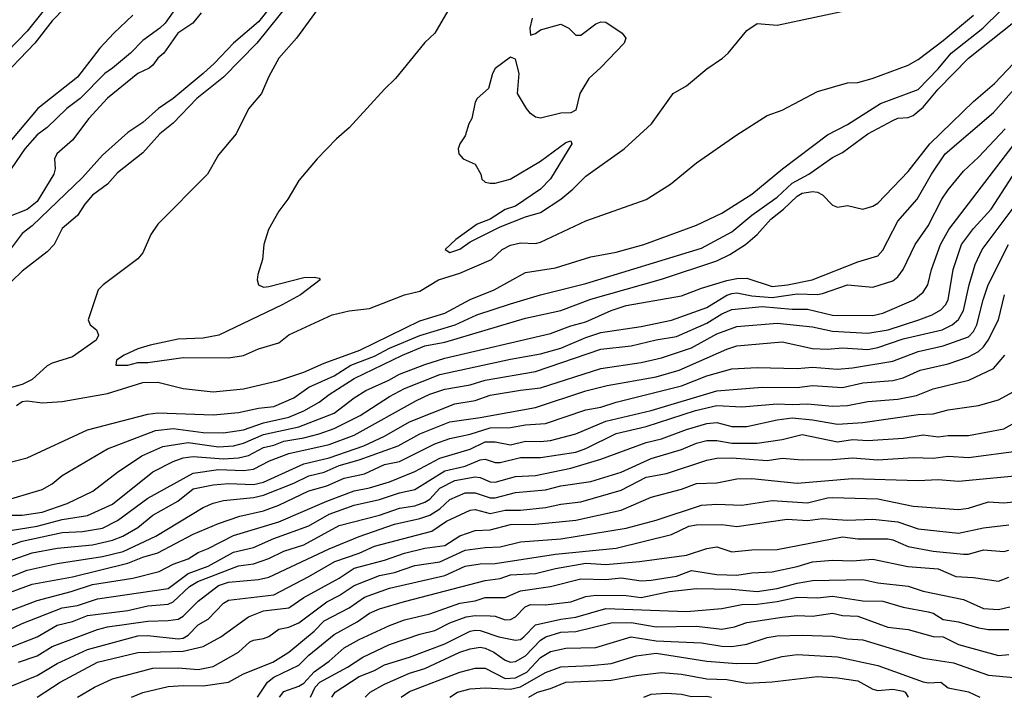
# Model space of a CAD drawing. Header units: metres. Extents: x -46681 to -43747, y -240911 to -237677.
# Tile 11 of 256: x -46393 to -46296, y -240911 to -240843. Entities that reach past the tile are written whole.
import ezdxf

# ---------------------------------------------------------------- set-up
doc = ezdxf.new("R2010")
doc.units = ezdxf.units.M
doc.layers.add('CONTOUR_INDEX', color=1, linetype='Continuous')
doc.layers.add('CONTOUR_INTER', color=3, linetype='Continuous')

msp = doc.modelspace()

# ---------------------------------------------------------------- linework, layer by layer
at = {"layer": 'CONTOUR_INDEX'}
for points, elevation in [([(-46363.335, -240837.52), (-46369.776, -240845.52), (-46373.095, -240848.895), (-46375.719, -240851.02), (-46378.095, -240853.469), (-46379.414, -240854.52), (-46381.095, -240856.424), (-46383.595, -240858.405), (-46384.595, -240859.535), (-46386.095, -240860.626), (-46386.866, -240861.52), (-46387.595, -240862.638), (-46389.095, -240863.941), (-46389.899, -240865.52), (-46390.595, -240866.256), (-46393.095, -240868.178), (-46394.095, -240869.159)], 125), ([(-46388.832, -240842.02), (-46390.095, -240843.294), (-46391.826, -240845.52), (-46395.595, -240849.417)], 130), ([(-46395.595, -240887.495), (-46392.595, -240886.73), (-46386.595, -240883.931), (-46380.595, -240882.388), (-46379.595, -240882.261), (-46374.095, -240882.438), (-46371.595, -240882.213), (-46369.595, -240881.786), (-46368.095, -240881.628), (-46366.095, -240880.763), (-46364.595, -240879.709), (-46362.095, -240878.587), (-46360.45, -240877.52), (-46358.095, -240876.619), (-46356.595, -240875.84), (-46353.595, -240874.556), (-46350.088, -240873.52), (-46347.907, -240872.52), (-46344.595, -240871.406), (-46341.595, -240870.512), (-46337.095, -240869.408), (-46325.595, -240865.898), (-46322.595, -240864.253), (-46320.595, -240862.595), (-46318.095, -240860.823), (-46316.595, -240859.444), (-46314.934, -240858.52), (-46312.595, -240856.878), (-46311.595, -240856.376), (-46309.095, -240854.539), (-46306.595, -240853.189), (-46306.095, -240852.987), (-46305.095, -240852.905), (-46304.595, -240852.698), (-46303.595, -240851.872), (-46302.095, -240850.098), (-46299.095, -240847.018), (-46294.595, -240843.421)], 125), ([(-46398.857, -240898.52), (-46392.095, -240896.173), (-46389.595, -240895.697), (-46386.095, -240895.366), (-46384.095, -240894.921), (-46383.095, -240894.523), (-46381.595, -240893.651), (-46380.095, -240892.43), (-46377.634, -240891.02), (-46376.095, -240889.82), (-46374.095, -240889.391), (-46372.595, -240889.278), (-46370.095, -240889.358), (-46369.095, -240889.152), (-46365.095, -240887.314), (-46362.595, -240886.735), (-46359.136, -240885.52), (-46357.095, -240884.579), (-46354.595, -240883.15), (-46350.095, -240881.356), (-46348.095, -240881.022), (-46346.595, -240880.512), (-46343.595, -240879.99), (-46341.595, -240879.782), (-46335.595, -240877.85), (-46331.595, -240877.256), (-46329.595, -240876.795), (-46326.595, -240875.777), (-46324.095, -240874.393), (-46322.095, -240873.668), (-46318.095, -240873.337), (-46314.595, -240873.693), (-46312.595, -240874.15), (-46309.095, -240874.341), (-46307.08, -240874.02), (-46304.02, -240873.02), (-46302.708, -240872.52), (-46301.822, -240872.02), (-46301.371, -240871.52), (-46301.125, -240871.02), (-46300.615, -240868.02), (-46299.797, -240865.52), (-46298.595, -240863.927), (-46296.842, -240862.02), (-46292.953, -240856.02)], 130), ([(-46395.595, -240906.078), (-46391.595, -240904.509), (-46389.595, -240903.361), (-46388.095, -240902.972), (-46386.595, -240902.384), (-46382.595, -240901.893), (-46380.595, -240901.434), (-46378.595, -240901.264), (-46378.095, -240901.048), (-46376.467, -240899.52), (-46375.622, -240899.02), (-46371.595, -240897.442), (-46370.095, -240897.254), (-46368.595, -240896.72), (-46367.095, -240896.011), (-46365.095, -240895.381), (-46361.595, -240893.442), (-46357.595, -240892.433), (-46355.595, -240891.726), (-46354.095, -240891.48), (-46353.095, -240891.144), (-46352.595, -240890.846), (-46351.595, -240889.739), (-46350.095, -240888.962), (-46348.095, -240888.617), (-46347.595, -240888.668), (-46346.595, -240889.109), (-46346.095, -240889.144), (-46344.095, -240888.579), (-46342.095, -240888.491), (-46338.595, -240887.744), (-46335.595, -240886.854), (-46331.095, -240885.19), (-46329.595, -240884.823), (-46327.095, -240883.898), (-46325.095, -240883.31), (-46324.095, -240883.228), (-46322.595, -240883.616), (-46321.095, -240883.623), (-46318.095, -240882.938), (-46316.595, -240882.763), (-46314.595, -240882.937), (-46312.095, -240883.369), (-46309.595, -240883.22), (-46304.095, -240882.426), (-46302.595, -240882.336), (-46301.095, -240881.95), (-46298.095, -240881.516), (-46296.095, -240880.959), (-46294.595, -240880.144)], 135), ([(-46382.232, -240910.52), (-46381.095, -240910.051), (-46378.595, -240909.457), (-46377.095, -240909.342), (-46375.095, -240909.38), (-46372.595, -240909.017), (-46371.095, -240908.181), (-46368.175, -240907.02), (-46366.595, -240906.044), (-46364.095, -240903.957), (-46363.095, -240902.931), (-46360.595, -240901.644), (-46359.095, -240900.582), (-46356.595, -240899.669), (-46351.095, -240898.412), (-46349.095, -240897.479), (-46347.595, -240897.24), (-46346.095, -240897.209), (-46340.095, -240896.306), (-46334.095, -240895.714), (-46328.595, -240894.331), (-46326.86, -240893.52), (-46326.095, -240893.365), (-46323.595, -240893.361), (-46322.095, -240893.53), (-46317.095, -240892.824), (-46315.095, -240892.943), (-46313.595, -240892.761), (-46311.095, -240892.92), (-46308.595, -240892.834), (-46306.095, -240893.097), (-46304.095, -240893.789), (-46300.095, -240894.203), (-46297.595, -240893.673), (-46295.095, -240893.392)], 140), ([(-46359.023, -240910.52), (-46358.514, -240910.02), (-46357.095, -240909.224), (-46354.595, -240908.12), (-46353.095, -240907.673), (-46349.595, -240906.046), (-46348.595, -240905.717), (-46347.595, -240905.539), (-46347.095, -240905.641), (-46346.249, -240906.02), (-46345.095, -240906.836), (-46344.595, -240907.022), (-46344.095, -240906.951), (-46343.095, -240906.411), (-46341.595, -240904.854), (-46341.065, -240904.52), (-46339.595, -240904.056), (-46338.095, -240903.971), (-46334.595, -240903.121), (-46332.595, -240903.071), (-46330.095, -240903.512), (-46326.095, -240903.458), (-46323.595, -240903.75), (-46322.328, -240903.52), (-46321.095, -240903.098), (-46317.595, -240902.551), (-46316.095, -240902.406), (-46314.595, -240902.47), (-46312.595, -240902.16), (-46311.595, -240902.399), (-46310.095, -240902.463), (-46307.095, -240903.55), (-46305.095, -240903.792), (-46302.595, -240904.482), (-46301.595, -240904.513), (-46300.095, -240905.266), (-46296.095, -240906.353), (-46295.095, -240906.278)], 145)]:
    msp.add_lwpolyline(points, dxfattribs=dict(at, elevation=elevation))
at = {"layer": 'CONTOUR_INTER'}
for points, elevation in [([(-46394.804, -240781.02), (-46391.306, -240788.52), (-46388.095, -240793.943), (-46386.879, -240795.52), (-46385.095, -240798.598), (-46383.322, -240802.52), (-46381.122, -240808.02), (-46379.043, -240812.02), (-46378.299, -240815.02), (-46377.346, -240817.52), (-46377.294, -240818.02), (-46377.45, -240818.52), (-46378.443, -240819.52), (-46378.618, -240820.02), (-46378.684, -240822.02), (-46378.359, -240823.52), (-46378.36, -240824.02), (-46378.595, -240824.701), (-46380.354, -240827.02), (-46383.48, -240832.02), (-46387.569, -240838.02), (-46392.595, -240844.334), (-46395.595, -240847.393)], 131), ([(-46362.595, -240834.54), (-46369.595, -240843.416), (-46372.097, -240845.52), (-46373.962, -240847.52), (-46375.088, -240848.52), (-46378.095, -240851.034), (-46379.552, -240852.02), (-46381.095, -240853.399), (-46382.595, -240854.397), (-46385.095, -240856.633), (-46387.095, -240858.882), (-46392.095, -240863.669), (-46393.095, -240864.434), (-46394.286, -240866.02)], 126), ([(-46360.362, -240837.52), (-46365.817, -240845.02), (-46367.585, -240847.02), (-46368.595, -240848.817), (-46369.296, -240850.52), (-46370.595, -240852.038), (-46371.818, -240854.52), (-46373.595, -240856.602), (-46374.663, -240858.52), (-46379.618, -240863.52), (-46380.314, -240864.52), (-46381.095, -240866.34), (-46381.595, -240866.946), (-46385.051, -240869.52), (-46385.531, -240870.02), (-46386.513, -240873.02), (-46386.32, -240873.52), (-46385.7, -240874.02), (-46385.508, -240874.52), (-46385.722, -240875.02), (-46388.095, -240876.675), (-46390.095, -240877.312), (-46390.595, -240877.578), (-46392.095, -240878.926), (-46393.095, -240879.421), (-46394.595, -240879.878)], 124), ([(-46393.649, -240881.52), (-46393.095, -240881.136), (-46392.595, -240881.06), (-46391.095, -240881.265), (-46389.095, -240881.125), (-46384.595, -240880.322), (-46381.095, -240879.241), (-46379.595, -240879.19), (-46377.095, -240879.818), (-46374.095, -240880.16), (-46371.095, -240879.876), (-46367.595, -240879.045), (-46365.095, -240878.203), (-46363.095, -240877.309), (-46359.54, -240876.02), (-46353.595, -240873.114), (-46351.095, -240872.354), (-46348.595, -240870.988), (-46346.207, -240870.02), (-46343.095, -240868.31), (-46340.095, -240867.856), (-46336.595, -240866.767), (-46334.095, -240866.273), (-46331.338, -240865.52), (-46326.095, -240863.596), (-46323.595, -240862.398), (-46320.595, -240860.515), (-46317.568, -240858.02), (-46313.095, -240854.639), (-46311.095, -240853.603), (-46307.841, -240851.52), (-46304.095, -240850.124), (-46302.095, -240848.077), (-46300.799, -240846.52), (-46297.67, -240844.02), (-46294.135, -240840.52)], 124), ([(-46350.347, -240841.52), (-46352.095, -240844.531), (-46353.095, -240845.465), (-46355.985, -240849.02), (-46357.095, -240850.086), (-46360.595, -240853.939), (-46361.858, -240855.02), (-46363.774, -240857.02), (-46365.595, -240859.153), (-46366.698, -240861.02), (-46367.595, -240862.214), (-46368.614, -240864.02), (-46369.094, -240865.52), (-46369.201, -240867.02), (-46369.674, -240868.52), (-46369.726, -240869.02), (-46369.595, -240869.526), (-46369.095, -240869.766), (-46368.595, -240869.698), (-46365.095, -240868.79), (-46364.095, -240868.778), (-46363.595, -240868.854), (-46363.474, -240869.02), (-46365.448, -240870.52), (-46367.264, -240871.52), (-46373.561, -240874.52), (-46375.095, -240874.842), (-46377.595, -240874.943), (-46380.357, -240875.52), (-46381.595, -240875.891), (-46382.963, -240876.52), (-46383.709, -240877.02), (-46383.764, -240877.52), (-46382.601, -240877.52), (-46381.595, -240877.265), (-46380.595, -240877.238), (-46377.095, -240876.762), (-46372.595, -240876.78), (-46371.095, -240876.544), (-46369.595, -240875.889), (-46367.595, -240875.284), (-46366.595, -240874.513), (-46362.297, -240872.52), (-46360.595, -240872.119), (-46358.595, -240871.873), (-46355.095, -240870.531), (-46353.595, -240870.15), (-46351.731, -240869.02), (-46349.595, -240868.366), (-46346.457, -240867.02), (-46345.397, -240866.02), (-46344.595, -240865.601), (-46343.595, -240865.349), (-46342.095, -240865.441), (-46341.595, -240865.28), (-46337.095, -240863.168), (-46331.095, -240861.039), (-46328.695, -240859.52), (-46326.095, -240857.425), (-46322.095, -240854.626), (-46319.095, -240852.711), (-46317.595, -240852.164), (-46314.095, -240850.331), (-46311.095, -240849.452), (-46310.095, -240849.444), (-46308.647, -240849.02), (-46305.095, -240847.693), (-46304.095, -240847.154), (-46301.595, -240845.268), (-46298.595, -240842.747)], 123), ([(-46378.095, -240842.4), (-46378.888, -240843.52), (-46379.419, -240844.02), (-46381.095, -240845.251), (-46382.32, -240846.52), (-46384.095, -240848.013), (-46384.884, -240848.52), (-46387.336, -240851.02), (-46388.635, -240852.02), (-46390.595, -240853.887), (-46391.595, -240854.619), (-46392.811, -240856.02), (-46394.595, -240858.651)], 128), ([(-46375.303, -240842.52), (-46376.139, -240843.52), (-46377.628, -240844.52), (-46379.024, -240846.52), (-46379.595, -240847.022), (-46380.095, -240847.691), (-46380.456, -240848.02), (-46381.608, -240848.52), (-46384.595, -240850.991), (-46386.474, -240853.02), (-46388.095, -240855.157), (-46389.633, -240856.52), (-46389.884, -240857.02), (-46389.792, -240858.02), (-46389.95, -240858.52), (-46391.595, -240861.256), (-46392.595, -240862.033), (-46394.595, -240862.835)], 127), ([(-46342.414, -240843.02), (-46342.655, -240844.02), (-46342.595, -240844.708), (-46342.095, -240844.561), (-46341.595, -240844.191), (-46339.595, -240843.625), (-46338.779, -240844.02), (-46338.095, -240844.715), (-46337.595, -240844.731), (-46336.095, -240843.597), (-46335.595, -240843.387), (-46335.095, -240843.433), (-46333.487, -240844.52), (-46333.14, -240845.02), (-46333.292, -240845.52), (-46335.595, -240847.952), (-46336.798, -240849.02), (-46337.702, -240850.52), (-46338.095, -240852.191), (-46338.595, -240852.437), (-46339.595, -240852.479), (-46341.595, -240852.978), (-46342.095, -240852.879), (-46342.595, -240852.507), (-46342.976, -240852.02), (-46343.882, -240850.52), (-46343.71, -240848.52), (-46344.095, -240847.104), (-46344.595, -240846.909), (-46346.095, -240848.048), (-46346.376, -240848.52), (-46346.766, -240850.02), (-46347.897, -240851.02), (-46348.095, -240851.377), (-46348.426, -240853.02), (-46348.715, -240853.52), (-46349.095, -240854.74), (-46349.6, -240855.52), (-46349.767, -240856.02), (-46349.696, -240856.52), (-46349.291, -240857.02), (-46348.095, -240857.534), (-46347.518, -240858.52), (-46347.435, -240859.02), (-46347.095, -240859.328), (-46346.595, -240859.428), (-46346.095, -240859.417), (-46344.627, -240859.02), (-46341.595, -240857.233), (-46339.095, -240855.383), (-46338.595, -240855.208), (-46338.48, -240855.52), (-46340.595, -240858.984), (-46341.595, -240860.011), (-46344.095, -240861.718), (-46345.095, -240862.041), (-46346.595, -240863), (-46347.902, -240863.52), (-46350.001, -240865.02), (-46351.068, -240866.02), (-46350.595, -240866.307), (-46349.595, -240865.985), (-46348.595, -240865.268), (-46345.595, -240863.785), (-46343.095, -240862.773), (-46341.595, -240862.346), (-46339.595, -240861.006), (-46338.381, -240860.02), (-46337.095, -240858.722), (-46333.29, -240856.02), (-46330.582, -240853.52), (-46328.418, -240850.52), (-46327.095, -240849.744), (-46325.095, -240848.072), (-46323.539, -240847.02), (-46322.968, -240846.52), (-46321.095, -240844.255), (-46320.095, -240843.568), (-46318.095, -240843.723), (-46310.595, -240842.148)], 122), ([(-46382.095, -240842.75), (-46383.981, -240844.52), (-46385.355, -240846.02), (-46387.595, -240848.905), (-46391.51, -240852.02), (-46396.095, -240857.413)], 129), ([(-46395.095, -240891.048), (-46391.095, -240889.865), (-46390.095, -240889.296), (-46389.095, -240888.47), (-46384.595, -240885.827), (-46379.835, -240884.02), (-46378.095, -240883.795), (-46375.095, -240884.216), (-46373.095, -240884.249), (-46371.095, -240883.931), (-46369.095, -240883.25), (-46366.595, -240882.693), (-46365.095, -240882.052), (-46363.595, -240881.205), (-46362.595, -240880.427), (-46360.095, -240878.846), (-46355.315, -240876.52), (-46353.095, -240875.597), (-46351.095, -240875.219), (-46343.095, -240872.85), (-46339.595, -240872.076), (-46336.595, -240870.961), (-46329.595, -240868.962), (-46324.095, -240867.154), (-46322.797, -240866.52), (-46321.237, -240865.52), (-46320.088, -240864.52), (-46318.725, -240863.02), (-46317.448, -240862.02), (-46316.095, -240860.726), (-46315.595, -240860.422), (-46314.595, -240860.245), (-46314.095, -240860.329), (-46313.595, -240860.597), (-46312.595, -240861.615), (-46312.095, -240861.818), (-46311.095, -240861.654), (-46309.595, -240862.02), (-46308.595, -240861.724), (-46308.095, -240861.423), (-46305.095, -240858.273), (-46302.932, -240855.52), (-46298.595, -240851.329), (-46296.517, -240849.52), (-46294.595, -240847.5)], 126), ([(-46394.595, -240892.428), (-46393.095, -240892.41), (-46391.095, -240892.134), (-46388.595, -240891.262), (-46386.054, -240890.02), (-46383.595, -240888.137), (-46381.182, -240886.52), (-46379.095, -240885.583), (-46376.595, -240885.192), (-46373.595, -240885.614), (-46372.095, -240885.539), (-46371.095, -240885.269), (-46369.095, -240884.4), (-46365.595, -240883.646), (-46362.095, -240882.299), (-46360.095, -240880.752), (-46358.942, -240880.02), (-46356.654, -240879.02), (-46355.595, -240878.411), (-46353.095, -240877.436), (-46351.095, -240876.812), (-46340.595, -240874.374), (-46338.595, -240873.616), (-46337.095, -240873.22), (-46334.595, -240872.077), (-46333.095, -240871.598), (-46327.595, -240870.617), (-46325.595, -240869.85), (-46323.095, -240869.101), (-46322.095, -240868.896), (-46321.095, -240868.87), (-46318.595, -240869.692), (-46317.06, -240869.52), (-46314.624, -240869.02), (-46310.095, -240867.237), (-46308.095, -240866.636), (-46307.595, -240866.072), (-46306.095, -240863.214), (-46304.184, -240861.02), (-46302.766, -240858.52), (-46301.407, -240856.52), (-46296.595, -240852.4), (-46294.095, -240849.556)], 127), ([(-46395.595, -240895.867), (-46393.095, -240894.997), (-46389.095, -240894.13), (-46387.095, -240894.058), (-46385.095, -240893.718), (-46383.595, -240892.942), (-46380.595, -240890.719), (-46376.095, -240888.234), (-46373.595, -240887.879), (-46371.095, -240887.972), (-46370.095, -240887.864), (-46368.511, -240887.02), (-46366.595, -240886.299), (-46362.595, -240885.388), (-46360.095, -240884.457), (-46353.899, -240881.02), (-46352.595, -240880.394), (-46351.095, -240879.898), (-46348.595, -240879.476), (-46347.095, -240878.998), (-46342.095, -240878.157), (-46335.595, -240875.914), (-46332.595, -240875.585), (-46330.095, -240874.994), (-46328.095, -240874.668), (-46325.095, -240873.345), (-46323.595, -240872.413), (-46322.595, -240871.996), (-46319.595, -240871.695), (-46316.595, -240871.958), (-46315.095, -240871.944), (-46312.595, -240872.562), (-46308.595, -240872.58), (-46307.595, -240872.35), (-46304.533, -240871.02), (-46303.595, -240870.251), (-46303.142, -240869.52), (-46302.764, -240868.02), (-46301.887, -240865.52), (-46301.035, -240864.02), (-46291.852, -240852.02)], 129), ([(-46395.095, -240894.073), (-46391.595, -240893.509), (-46389.095, -240892.847), (-46386.595, -240892.468), (-46384.095, -240891.34), (-46380.095, -240888.1), (-46378.095, -240887.075), (-46377.095, -240886.732), (-46376.095, -240886.584), (-46373.095, -240886.82), (-46371.595, -240886.728), (-46370.595, -240886.49), (-46369.095, -240885.689), (-46368.095, -240885.469), (-46367.095, -240885.076), (-46365.095, -240884.746), (-46363.595, -240884.352), (-46362.095, -240883.804), (-46359.51, -240882.52), (-46356.595, -240880.633), (-46355.095, -240879.845), (-46351.595, -240878.429), (-46344.595, -240876.916), (-46341.595, -240876.399), (-46339.595, -240875.823), (-46337.095, -240874.766), (-46335.595, -240874.282), (-46331.595, -240873.674), (-46328.595, -240873.058), (-46325.095, -240871.776), (-46323.095, -240870.567), (-46322.595, -240870.384), (-46322.095, -240870.324), (-46320.595, -240870.617), (-46318.595, -240870.777), (-46316.095, -240870.443), (-46314.095, -240870.481), (-46313.595, -240870.408), (-46311.116, -240869.52), (-46308.595, -240869.755), (-46306.595, -240869.131), (-46306.095, -240868.729), (-46305.577, -240868.02), (-46304.403, -240865.52), (-46303.095, -240863.657), (-46301.735, -240861.02), (-46301.095, -240860.078), (-46299.595, -240858.232), (-46298.095, -240856.855), (-46295.451, -240854.02)], 128), ([(-46395.095, -240898.872), (-46392.595, -240897.889), (-46389.595, -240897.212), (-46385.095, -240896.531), (-46383.045, -240896.02), (-46379.795, -240894.52), (-46375.095, -240891.667), (-46374.095, -240891.213), (-46373.095, -240890.949), (-46370.095, -240890.662), (-46369.095, -240890.435), (-46366.095, -240889.236), (-46364.595, -240888.503), (-46363.095, -240888.148), (-46361.595, -240887.477), (-46359.595, -240886.92), (-46355.736, -240885.52), (-46353.595, -240884.344), (-46350.595, -240883.151), (-46347.595, -240882.729), (-46342.095, -240881.724), (-46337.095, -240880.082), (-46334.966, -240879.52), (-46330.095, -240878.688), (-46327.812, -240878.02), (-46323.095, -240875.913), (-46322.095, -240875.603), (-46317.595, -240875.207), (-46314.595, -240875.866), (-46313.095, -240875.936), (-46311.595, -240875.796), (-46309.095, -240875.97), (-46308.095, -240875.761), (-46305.595, -240874.911), (-46301.709, -240874.02), (-46300.699, -240873.52), (-46300.095, -240872.97), (-46299.595, -240872.084), (-46299.034, -240869.52), (-46298.435, -240867.52), (-46297.72, -240866.02), (-46294.358, -240861.52)], 131), ([(-46395.53, -240900.52), (-46392.095, -240899.288), (-46388.095, -240898.532), (-46382.595, -240897.199), (-46381.095, -240896.579), (-46379.595, -240896.171), (-46376.095, -240894.3), (-46373.595, -240893.243), (-46371.47, -240892.52), (-46369.095, -240891.977), (-46367.595, -240891.439), (-46364.595, -240890.01), (-46362.818, -240889.52), (-46361.095, -240888.76), (-46359.095, -240888.327), (-46357.095, -240887.383), (-46355.595, -240887.077), (-46352.095, -240885.332), (-46350.595, -240884.797), (-46348.595, -240884.358), (-46346.595, -240883.751), (-46344.595, -240883.693), (-46343.095, -240883.433), (-46341.095, -240883.312), (-46337.095, -240881.94), (-46335.595, -240881.673), (-46334.095, -240881.182), (-46327.595, -240879.564), (-46325.095, -240878.576), (-46322.595, -240877.879), (-46320.095, -240877.736), (-46316.095, -240877.857), (-46314.595, -240877.72), (-46312.095, -240877.904), (-46310.595, -240877.775), (-46306.595, -240877.122), (-46304.095, -240876.159), (-46301.595, -240875.603), (-46299.095, -240874.703), (-46298.595, -240874.176), (-46298.25, -240873.52), (-46297.635, -240871.02), (-46297.131, -240869.52), (-46295.127, -240865.52)], 132), ([(-46396.595, -240902.796), (-46391.595, -240900.884), (-46388.213, -240900.02), (-46386.095, -240899.318), (-46382.095, -240898.685), (-46379.486, -240898.02), (-46378.095, -240897.304), (-46376.595, -240896.771), (-46375.595, -240896.116), (-46374.595, -240895.739), (-46372.095, -240894.432), (-46367.595, -240893.084), (-46362.817, -240891.02), (-46360.095, -240889.995), (-46358.595, -240889.707), (-46356.595, -240889.102), (-46354.095, -240888.091), (-46351.595, -240886.762), (-46348.595, -240885.859), (-46347.095, -240885.124), (-46346.095, -240885.137), (-46344.595, -240885.425), (-46343.095, -240885.055), (-46341.595, -240885.112), (-46340.595, -240884.997), (-46338.095, -240884.326), (-46335.095, -240883.071), (-46330.595, -240882.031), (-46324.095, -240880.052), (-46319.595, -240879.701), (-46316.095, -240879.724), (-46314.595, -240879.532), (-46311.595, -240879.745), (-46309.595, -240879.262), (-46306.595, -240879.03), (-46305.595, -240878.76), (-46303.874, -240878.02), (-46301.095, -240877.386), (-46299.095, -240876.674), (-46298.095, -240876.15), (-46297.595, -240875.696), (-46297.128, -240875.02), (-46296.121, -240873.02), (-46295.51, -240870.52)], 133), ([(-46394.595, -240903.913), (-46393.095, -240903.188), (-46389.095, -240901.63), (-46387.595, -240901.4), (-46385.595, -240900.72), (-46378.595, -240899.717), (-46376.595, -240898.201), (-46374.595, -240897.497), (-46372.095, -240896.092), (-46370.095, -240895.649), (-46368.095, -240894.724), (-46364.595, -240893.464), (-46362.595, -240892.336), (-46360.095, -240891.412), (-46357.595, -240890.878), (-46355.595, -240890.193), (-46354.095, -240889.854), (-46351.095, -240888.018), (-46349.095, -240887.546), (-46347.595, -240886.925), (-46347.095, -240886.848), (-46346.095, -240887.185), (-46345.595, -240887.186), (-46343.595, -240886.677), (-46341.595, -240886.678), (-46338.095, -240886.176), (-46337.095, -240885.807), (-46334.095, -240884.313), (-46331.095, -240883.607), (-46326.213, -240882.02), (-46324.095, -240881.51), (-46321.595, -240881.652), (-46318.095, -240881.36), (-46316.595, -240881.439), (-46315.095, -240881.352), (-46312.595, -240881.605), (-46311.095, -240881.513), (-46309.095, -240881.128), (-46306.095, -240880.899), (-46304.243, -240880.52), (-46302.595, -240879.867), (-46299.061, -240879.02), (-46296.595, -240877.862), (-46295.482, -240876.52)], 134), ([(-46393.435, -240907.02), (-46391.595, -240906.395), (-46390.095, -240905.458), (-46385.595, -240903.783), (-46384.595, -240903.511), (-46380.595, -240902.937), (-46378.595, -240902.898), (-46377.595, -240902.739), (-46377.095, -240902.469), (-46375.595, -240900.974), (-46373.595, -240899.406), (-46372.595, -240899.085), (-46369.595, -240898.803), (-46368.595, -240898.595), (-46362.595, -240895.763), (-46359.595, -240894.55), (-46356.095, -240893.329), (-46353.595, -240892.761), (-46352.595, -240892.413), (-46351.595, -240891.792), (-46350.595, -240890.85), (-46349.095, -240890.213), (-46348.095, -240890.2), (-46346.595, -240890.711), (-46346.095, -240890.7), (-46344.095, -240890.184), (-46341.095, -240889.898), (-46339.595, -240889.492), (-46336.595, -240889.061), (-46333.595, -240888.151), (-46330.595, -240886.797), (-46327.595, -240885.91), (-46326.095, -240885.27), (-46325.095, -240884.99), (-46324.095, -240884.985), (-46322.595, -240885.266), (-46320.095, -240885.262), (-46317.595, -240884.89), (-46315.595, -240884.419), (-46312.095, -240885.123), (-46310.595, -240884.904), (-46309.095, -240884.999), (-46305.595, -240884.754), (-46303.595, -240884.424), (-46302.095, -240884.628), (-46301.095, -240884.503), (-46299.095, -240884.511), (-46295.595, -240883.849), (-46293.227, -240882.52)], 136), ([(-46394.095, -240909.375), (-46391.595, -240908.358), (-46389.595, -240907.162), (-46386.595, -240905.785), (-46381.595, -240904.425), (-46380.595, -240904.362), (-46377.595, -240904.695), (-46377.095, -240904.644), (-46376.595, -240904.342), (-46375.595, -240903.329), (-46374.595, -240902.763), (-46373.095, -240901.161), (-46372.595, -240900.881), (-46368.095, -240900.337), (-46364.595, -240898.525), (-46362.031, -240897.02), (-46359.595, -240896.185), (-46358.095, -240895.487), (-46352.399, -240894.02), (-46350.923, -240893.02), (-46348.595, -240891.926), (-46348.095, -240891.858), (-46346.595, -240892.261), (-46345.095, -240891.928), (-46343.595, -240891.912), (-46341.095, -240891.667), (-46339.595, -240891.315), (-46337.595, -240891.093), (-46333.595, -240889.944), (-46331.095, -240888.652), (-46329.095, -240888.296), (-46325.095, -240886.952), (-46324.095, -240886.767), (-46322.595, -240886.708), (-46319.095, -240886.975), (-46317.595, -240886.74), (-46315.595, -240886.906), (-46312.595, -240886.888), (-46310.595, -240886.715), (-46308.095, -240886.925), (-46304.595, -240886.706), (-46302.595, -240886.771), (-46301.095, -240886.563), (-46299.095, -240886.677), (-46294.095, -240886.033)], 137), ([(-46391.599, -240910.52), (-46389.318, -240909.02), (-46385.595, -240907.015), (-46381.595, -240906.057), (-46377.095, -240905.936), (-46375.095, -240905.471), (-46373.347, -240904.52), (-46370.584, -240902.52), (-46369.095, -240901.942), (-46366.595, -240901.642), (-46365.095, -240900.603), (-46361.595, -240898.674), (-46360.095, -240897.703), (-46357.095, -240896.901), (-46355.095, -240896.185), (-46353.095, -240895.714), (-46351.095, -240895.436), (-46349.595, -240894.483), (-46348.095, -240893.931), (-46346.595, -240893.891), (-46344.595, -240893.356), (-46342.095, -240893.328), (-46338.095, -240892.915), (-46333.595, -240891.934), (-46330.595, -240890.635), (-46327.595, -240889.833), (-46326.095, -240889.274), (-46324.095, -240889.214), (-46322.095, -240888.816), (-46320.595, -240888.768), (-46316.095, -240889.227), (-46310.595, -240888.79), (-46304.095, -240888.992), (-46302.095, -240888.88), (-46300.095, -240889.052), (-46293.095, -240888.378)], 138), ([(-46387.569, -240910.52), (-46385.88, -240909.52), (-46384.095, -240908.672), (-46380.095, -240907.623), (-46377.595, -240907.594), (-46375.595, -240907.771), (-46374.095, -240907.464), (-46371.59, -240906.02), (-46370.452, -240905.02), (-46370.095, -240904.837), (-46369.095, -240904.678), (-46368.595, -240904.462), (-46367.595, -240903.747), (-46366.595, -240903.544), (-46365.595, -240903.109), (-46362.821, -240901.02), (-46361.595, -240900.398), (-46360.095, -240899.414), (-46357.595, -240898.431), (-46356.095, -240898.113), (-46354.095, -240897.409), (-46351.595, -240897.057), (-46349.095, -240895.895), (-46347.095, -240895.629), (-46345.595, -240895.573), (-46343.595, -240895.085), (-46339.595, -240894.756), (-46333.095, -240893.719), (-46330.095, -240892.91), (-46325.595, -240891.429), (-46324.095, -240891.328), (-46321.595, -240891.419), (-46318.595, -240890.973), (-46315.095, -240891.187), (-46313.095, -240890.685), (-46312.595, -240890.669), (-46308.095, -240890.786), (-46304.58, -240891.52), (-46300.095, -240891.85), (-46299.095, -240891.711), (-46297.095, -240891.111), (-46295.595, -240891.198), (-46293.595, -240890.988)], 139), ([(-46369.72, -240910.52), (-46368.721, -240909.02), (-46368.095, -240908.528), (-46365.595, -240907.31), (-46364.595, -240906.339), (-46362.095, -240904.286), (-46359.806, -240903.02), (-46358.595, -240902.167), (-46357.595, -240901.719), (-46355.095, -240900.988), (-46347.095, -240898.898), (-46345.595, -240898.715), (-46344.595, -240898.355), (-46342.095, -240898.224), (-46340.095, -240897.719), (-46337.095, -240897.18), (-46335.095, -240897.335), (-46331.757, -240897.02), (-46327.095, -240896.381), (-46325.095, -240895.724), (-46324.095, -240895.582), (-46322.595, -240896.067), (-46320.595, -240895.871), (-46318.095, -240895.842), (-46311.595, -240894.564), (-46310.095, -240894.783), (-46307.095, -240894.778), (-46306.595, -240894.878), (-46305.095, -240895.52), (-46302.595, -240895.988), (-46299.595, -240896.294), (-46299.095, -240896.291), (-46297.595, -240895.875), (-46295.595, -240896.041), (-46295.095, -240895.896)], 141), ([(-46367.529, -240910.52), (-46367.095, -240909.927), (-46365.595, -240909.427), (-46365.095, -240909.126), (-46364.095, -240907.981), (-46362.595, -240906.922), (-46361.095, -240905.596), (-46359.595, -240904.771), (-46356.595, -240903.37), (-46355.095, -240902.819), (-46352.595, -240902.222), (-46349.595, -240901.168), (-46348.095, -240900.949), (-46347.095, -240900.6), (-46345.095, -240900.613), (-46343.595, -240899.937), (-46340.595, -240899.523), (-46337.595, -240898.745), (-46335.095, -240898.817), (-46333.595, -240898.654), (-46331.595, -240898.931), (-46330.595, -240898.878), (-46328.095, -240898.472), (-46326.595, -240897.921), (-46324.095, -240898.315), (-46322.095, -240898.385), (-46320.595, -240898.155), (-46318.595, -240898.063), (-46316.109, -240897.52), (-46314.595, -240897.047), (-46312.595, -240896.881), (-46310.595, -240896.954), (-46308.595, -240896.801), (-46305.118, -240897.52), (-46302.095, -240897.757), (-46300.351, -240898.52), (-46298.595, -240898.602), (-46296.095, -240898.964), (-46295.095, -240898.579)], 142), ([(-46364.432, -240910.52), (-46363.964, -240909.52), (-46363.504, -240909.02), (-46360.781, -240907.52), (-46359.238, -240906.52), (-46356.595, -240905.266), (-46353.595, -240904.245), (-46352.095, -240903.888), (-46350.595, -240903.108), (-46348.973, -240902.52), (-46348.095, -240902.399), (-46346.595, -240902.417), (-46346.095, -240902.45), (-46345.095, -240902.82), (-46344.595, -240902.785), (-46344.093, -240902.52), (-46343.137, -240901.52), (-46342.595, -240901.305), (-46341.095, -240901.317), (-46338.595, -240901.02), (-46337.095, -240900.496), (-46336.095, -240900.382), (-46333.095, -240900.395), (-46331.595, -240900.588), (-46328.792, -240900.02), (-46326.095, -240899.696), (-46322.595, -240899.782), (-46320.095, -240900.001), (-46318.095, -240899.7), (-46316.095, -240899.176), (-46314.595, -240898.927), (-46309.595, -240898.819), (-46308.095, -240899.158), (-46305.095, -240899.472), (-46303.595, -240899.979), (-46299.595, -240900.785), (-46297.595, -240901.681), (-46296.095, -240901.791), (-46295.001, -240901.52)], 143), ([(-46362.316, -240910.52), (-46361.983, -240910.02), (-46359.595, -240908.456), (-46358.095, -240907.858), (-46357.095, -240907.299), (-46354.595, -240906.525), (-46351.095, -240905.193), (-46348.595, -240903.959), (-46348.095, -240903.833), (-46347.595, -240903.868), (-46345.729, -240904.52), (-46344.095, -240904.855), (-46343.595, -240904.766), (-46343.266, -240904.52), (-46342.095, -240903.33), (-46339.595, -240902.751), (-46338.095, -240902.554), (-46335.095, -240901.688), (-46327.095, -240902.001), (-46323.595, -240901.69), (-46321.595, -240901.292), (-46320.095, -240901.265), (-46318.095, -240901.012), (-46316.095, -240900.582), (-46314.095, -240900.63), (-46312.595, -240900.473), (-46309.595, -240900.939), (-46307.595, -240900.966), (-46305.595, -240901.561), (-46303.095, -240902.026), (-46302.595, -240902.17), (-46301.595, -240902.773), (-46300.095, -240903.033), (-46298.095, -240903.623), (-46297.095, -240903.779), (-46295.095, -240903.795)], 144), ([(-46355.424, -240910.52), (-46354.595, -240909.956), (-46349.595, -240908.021), (-46348.095, -240907.626), (-46347.095, -240907.635), (-46345.095, -240908.653), (-46344.095, -240908.593), (-46342.961, -240908.02), (-46341.595, -240906.547), (-46340.595, -240905.976), (-46339.095, -240905.643), (-46336.095, -240905.566), (-46332.595, -240904.494), (-46330.095, -240904.916), (-46325.595, -240905.098), (-46323.595, -240905.434), (-46322.595, -240905.461), (-46321.095, -240905.254), (-46319.095, -240904.589), (-46318.095, -240904.415), (-46315.595, -240904.332), (-46312.595, -240904.436), (-46311.095, -240904.719), (-46309.595, -240904.8), (-46303.595, -240906.643), (-46300.595, -240907.083), (-46297.095, -240908.326), (-46294.595, -240908.55)], 146), ([(-46350.59, -240910.52), (-46349.855, -240910.02), (-46348.595, -240909.676), (-46347.095, -240909.589), (-46344.595, -240909.697), (-46343.595, -240909.477), (-46341.095, -240908.039), (-46339.595, -240907.502), (-46336.595, -240907.369), (-46334.595, -240907.145), (-46332.095, -240906.392), (-46330.095, -240906.139), (-46325.095, -240906.922), (-46322.095, -240907.154), (-46320.095, -240907.135), (-46317.595, -240906.472), (-46316.095, -240906.252), (-46312.095, -240906.483), (-46308.095, -240907.346), (-46303.595, -240908.968), (-46303.095, -240909.078), (-46301.827, -240909.02), (-46301.095, -240909.579), (-46299.095, -240909.988), (-46297.96, -240910.52)], 147), ([(-46342.749, -240910.52), (-46341.909, -240910.02), (-46340.595, -240909.652), (-46339.095, -240909.003), (-46334.595, -240908.831), (-46332.095, -240908.34), (-46329.595, -240908.05), (-46327.595, -240908.218), (-46325.095, -240908.67), (-46323.095, -240908.766), (-46321.095, -240909.119), (-46318.595, -240908.984), (-46314.095, -240908.455), (-46312.095, -240908.574), (-46310.095, -240908.897), (-46308.595, -240909.696), (-46308.095, -240909.834), (-46306.595, -240909.703), (-46305.595, -240909.924), (-46305.382, -240910.02), (-46305.088, -240910.52)], 148), ([(-46331.347, -240910.52), (-46330.595, -240910.218), (-46329.095, -240910.116), (-46327.595, -240910.219), (-46326.595, -240910.424), (-46325.095, -240910.401), (-46324.6, -240910.52)], 149)]:
    msp.add_lwpolyline(points, dxfattribs=dict(at, elevation=elevation))

doc.saveas('drawing.dxf')
